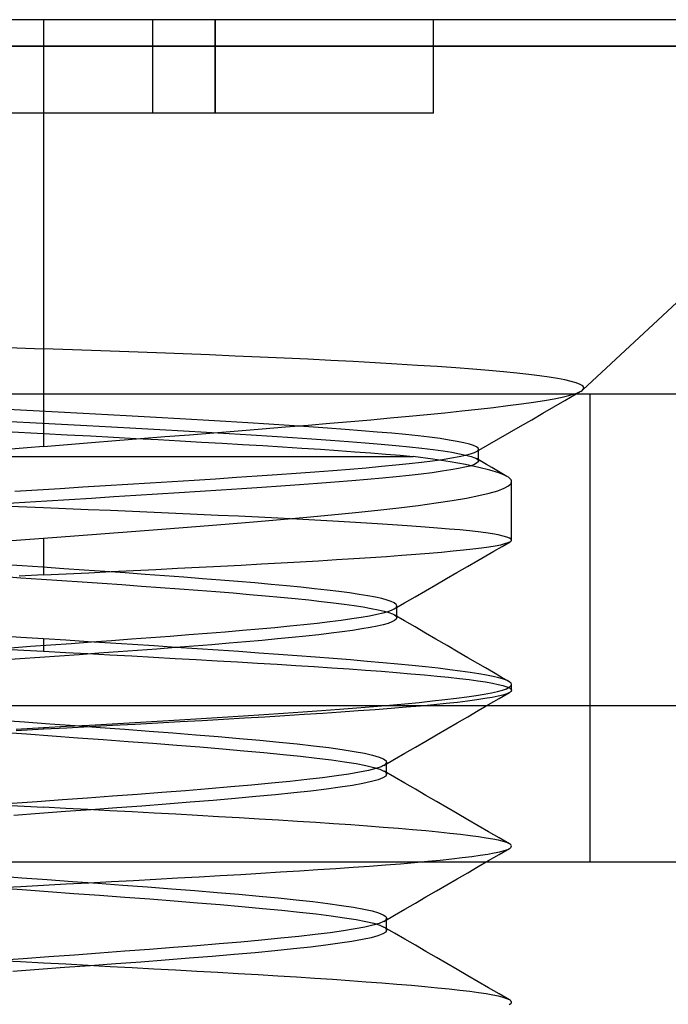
# Model space of a CAD drawing. Header units: millimetres. Extents: x -1 to 50, y 0 to 191.
# Tile 145 of 146: x 38.92 to 41, y 188.04 to 191.2. Entities that reach past the tile are written whole.
import ezdxf

# ---------------------------------------------------------------- set-up
doc = ezdxf.new("R2010")
doc.units = ezdxf.units.MM
doc.layers.add('MAIN-1', color=7, linetype='Continuous')
doc.layers.add('MAIN-2', color=7, linetype='Continuous')

msp = doc.modelspace()

# ---------------------------------------------------------------- linework, layer by layer
at = {"layer": 'MAIN-1'}
for p, q in [((39, 191.2), (37.91, 191.2)), ((41.91, 191.2), (39, 191.2)), ((39, 191.2), (39, 191.1148)), ((37.91, 191.1148), (39, 191.1148)), ((39, 191.1148), (39, 190)), ((39, 191.1148), (41.91, 191.1148)), ((40.7287, 190.0133), (41.91, 191.1148)), ((3.5, 190), (46.3, 190)), ((40.7005, 190), (40.706, 190.0018)), ((40.706, 190.0018), (40.711, 190.0037)), ((40.7071, 190), (40.7097, 190.0015)), ((40.7097, 190.0015), (40.7123, 190.003)), ((40.711, 190.0037), (40.7155, 190.0055)), ((40.7123, 190.003), (40.7149, 190.0045)), ((40.7149, 190.0045), (40.7175, 190.006)), ((40.7155, 190.0055), (40.7195, 190.0074)), ((40.7175, 190.006), (40.7201, 190.0075)), ((40.7195, 190.0074), (40.7229, 190.0092)), ((40.7201, 190.0075), (40.7227, 190.009)), ((40.7229, 190.0092), (40.7259, 190.0111)), ((40.7259, 190.0111), (40.7259, 190.0111)), ((40.7259, 190.0111), (40.7259, 190.0111)), ((40.7259, 190.0111), (40.726, 190.0111)), ((40.726, 190.0111), (40.726, 190.0112)), ((40.726, 190.0112), (40.7261, 190.0112)), ((40.7261, 190.0112), (40.7261, 190.0112))]:
    msp.add_line(p, q, dxfattribs=at)
at = {"layer": 'MAIN-2'}
for p, q in [((39, 191.2), (39, 191.1148)), ((39.35, 191.2), (39.35, 191.2)), ((39.35, 191.2), (39.35, 191.2)), ((39.35, 190.9), (39.35, 191.2)), ((39.55, 191.2), (39.55, 190.9)), ((39.55, 190.9), (39.55, 191.2)), ((40.25, 191.2), (40.25, 191.2)), ((40.25, 190.9), (40.25, 191.2)), ((39, 191.1148), (36.09, 191.1148)), ((39, 191.1148), (39, 190.145)), ((41.91, 191.1148), (39, 191.1148)), ((39.35, 190.9), (38.65, 190.9)), ((39.35, 190.9), (39.35, 190.9)), ((39.55, 190.9), (39.35, 190.9)), ((39.35, 190.9), (39.35, 190.9)), ((40.25, 190.9), (39.55, 190.9)), ((40.25, 190.9), (40.25, 190.9)), ((38.8559, 190.1498), (39, 190.145)), ((39.0923, 190.1417), (39, 190.145)), ((39.1835, 190.1385), (39.0923, 190.1417)), ((39.2732, 190.1352), (39.1835, 190.1385)), ((39.3614, 190.1319), (39.2732, 190.1352)), ((39.4478, 190.1286), (39.3614, 190.1319)), ((39.5321, 190.1252), (39.4478, 190.1286)), ((39.6142, 190.1217), (39.5321, 190.1252)), ((39.6939, 190.1183), (39.6142, 190.1217)), ((39.7715, 190.1147), (39.6939, 190.1183)), ((39.847, 190.1112), (39.7715, 190.1147)), ((39.9206, 190.1075), (39.847, 190.1112)), ((39.9925, 190.1038), (39.9206, 190.1075)), ((40.0629, 190.0999), (39.9925, 190.1038)), ((40.1318, 190.0959), (40.0629, 190.0999)), ((40.1984, 190.0918), (40.1318, 190.0959)), ((40.2617, 190.0877), (40.1984, 190.0918)), ((40.3211, 190.0835), (40.2617, 190.0877)), ((40.3764, 190.0792), (40.3211, 190.0835)), ((40.4275, 190.075), (40.3764, 190.0792)), ((40.4744, 190.0707), (40.4275, 190.075)), ((40.5171, 190.0665), (40.4744, 190.0707)), ((40.5556, 190.0622), (40.5171, 190.0665)), ((40.5899, 190.0581), (40.5556, 190.0622)), ((40.6202, 190.0539), (40.5899, 190.0581)), ((40.6468, 190.0497), (40.6202, 190.0539)), ((40.6703, 190.0452), (40.6468, 190.0497)), ((40.6907, 190.0405), (40.6703, 190.0452)), ((40.7076, 190.0357), (40.6907, 190.0405)), ((40.7202, 190.0308), (40.7076, 190.0357)), ((40.7283, 190.0259), (40.7202, 190.0308)), ((40.7261, 190.0112), (40.7311, 190.0161)), ((40.7319, 190.021), (40.7283, 190.0259)), ((40.7311, 190.0161), (40.7319, 190.021)), ((39, 190), (39, 189.8313)), ((40.6061, 189.9795), (40.6366, 189.9849)), ((40.6366, 189.9849), (40.6621, 189.99)), ((40.6621, 189.99), (40.6833, 189.995)), ((40.671, 189.9791), (40.7071, 190)), ((40.6833, 189.995), (40.7005, 190)), ((40.7525, 188.5), (40.7525, 190)), ((38.9663, 189.9458), (38.8855, 189.95)), ((40.3407, 189.9456), (40.3927, 189.9512)), ((40.3927, 189.9512), (40.442, 189.9568)), ((40.442, 189.9568), (40.4883, 189.9625)), ((40.4883, 189.9625), (40.5314, 189.9682)), ((40.5314, 189.9682), (40.5708, 189.9739)), ((40.5708, 189.9739), (40.6061, 189.9795)), ((40.5999, 189.9381), (40.6353, 189.9586)), ((40.6353, 189.9586), (40.671, 189.9791)), ((39.0467, 189.9416), (38.9663, 189.9458)), ((39.1266, 189.9374), (39.0467, 189.9416)), ((39.2056, 189.9332), (39.1266, 189.9374)), ((39.2838, 189.929), (39.2056, 189.9332)), ((39.3609, 189.9247), (39.2838, 189.929)), ((39.4369, 189.9205), (39.3609, 189.9247)), ((39.5113, 189.9162), (39.4369, 189.9205)), ((39.9848, 189.912), (40.0493, 189.9176)), ((40.0493, 189.9176), (40.1114, 189.9232)), ((40.1114, 189.9232), (40.1715, 189.9288)), ((40.1715, 189.9288), (40.2299, 189.9344)), ((40.2299, 189.9344), (40.2864, 189.94)), ((40.2864, 189.94), (40.3407, 189.9456)), ((40.529, 189.8971), (40.5645, 189.9176)), ((40.5645, 189.9176), (40.5999, 189.9381)), ((38.8937, 189.9115), (38.9756, 189.9072)), ((38.9756, 189.9072), (39.0572, 189.9029)), ((39.0572, 189.9029), (39.1381, 189.8987)), ((39.1381, 189.8987), (39.2176, 189.8944)), ((39.2176, 189.8944), (39.2957, 189.8902)), ((39.2957, 189.8902), (39.3725, 189.8859)), ((39.3725, 189.8859), (39.4481, 189.8817)), ((39.5839, 189.9119), (39.5113, 189.9162)), ((39.6543, 189.9076), (39.5839, 189.9119)), ((39.624, 189.882), (39.7006, 189.8882)), ((39.7222, 189.9034), (39.6543, 189.9076)), ((39.7006, 189.8882), (39.7753, 189.8943)), ((39.7876, 189.8991), (39.7222, 189.9034)), ((39.7753, 189.8943), (39.8477, 189.9003)), ((39.8501, 189.8948), (39.7876, 189.8991)), ((39.8477, 189.9003), (39.9176, 189.9062)), ((39.9097, 189.8906), (39.8501, 189.8948)), ((39.9663, 189.8864), (39.9097, 189.8906)), ((39.9176, 189.9062), (39.9848, 189.912)), ((40.0195, 189.8822), (39.9663, 189.8864)), ((40.4936, 189.8766), (40.529, 189.8971)), ((38.8786, 189.8796), (39, 189.8732)), ((39, 189.8732), (39.0753, 189.8693)), ((39.0753, 189.8693), (39.1498, 189.8653)), ((39.1498, 189.8653), (39.2235, 189.8614)), ((39.2235, 189.8614), (39.2961, 189.8575)), ((39.232, 189.8504), (39.3104, 189.8567)), ((39.2961, 189.8575), (39.3675, 189.8536)), ((39.3104, 189.8567), (39.389, 189.8631)), ((39.389, 189.8631), (39.4677, 189.8694)), ((39.4481, 189.8817), (39.5224, 189.8774)), ((39.4677, 189.8694), (39.5461, 189.8757)), ((39.5224, 189.8774), (39.5948, 189.8731)), ((39.5461, 189.8757), (39.624, 189.882)), ((39.5948, 189.8731), (39.6651, 189.8688)), ((39.6651, 189.8688), (39.7328, 189.8645)), ((39.7328, 189.8645), (39.7979, 189.8603)), ((39.7979, 189.8603), (39.8603, 189.856)), ((39.8603, 189.856), (39.92, 189.8517)), ((40.0695, 189.878), (40.0195, 189.8822)), ((40.1162, 189.8738), (40.0695, 189.878)), ((40.1598, 189.8696), (40.1162, 189.8738)), ((40.2002, 189.8653), (40.1598, 189.8696)), ((40.2373, 189.861), (40.2002, 189.8653)), ((40.2707, 189.8567), (40.2373, 189.861)), ((40.3001, 189.8524), (40.2707, 189.8567)), ((40.4227, 189.8356), (40.4581, 189.8561)), ((40.4581, 189.8561), (40.4936, 189.8766)), ((38.9478, 189.8269), (38.8958, 189.8225)), ((39, 189.8313), (38.9478, 189.8269)), ((39, 189.8313), (39.0766, 189.8377)), ((39.0766, 189.8377), (39.154, 189.8441)), ((39.154, 189.8441), (39.232, 189.8504)), ((39.3675, 189.8536), (39.4375, 189.8497)), ((39.4375, 189.8497), (39.5057, 189.8459)), ((39.5057, 189.8459), (39.5724, 189.8421)), ((39.5724, 189.8421), (39.6379, 189.8383)), ((39.6379, 189.8383), (39.7025, 189.8344)), ((39.7025, 189.8344), (39.7659, 189.8306)), ((39.7659, 189.8306), (39.8277, 189.8266)), ((39.8277, 189.8266), (39.8871, 189.8228)), ((39.8871, 189.8228), (39.9437, 189.8189)), ((39.92, 189.8517), (39.9769, 189.8474)), ((39.9769, 189.8474), (40.0308, 189.8431)), ((40.0308, 189.8431), (40.0817, 189.8388)), ((40.0817, 189.8388), (40.1291, 189.8344)), ((40.1291, 189.8344), (40.173, 189.8301)), ((40.173, 189.8301), (40.2129, 189.8258)), ((40.2129, 189.8258), (40.2488, 189.8215)), ((40.3256, 189.8481), (40.3001, 189.8524)), ((40.3471, 189.8438), (40.3256, 189.8481)), ((40.3647, 189.8395), (40.3471, 189.8438)), ((40.3782, 189.8352), (40.3647, 189.8395)), ((40.3876, 189.8309), (40.3782, 189.8352)), ((40.3872, 189.8151), (40.4227, 189.8356)), ((40.3929, 189.8265), (40.3876, 189.8309)), ((40.3935, 189.8256), (40.3929, 189.8265)), ((40.3939, 189.8247), (40.3935, 189.8256)), ((40.3941, 189.8237), (40.3939, 189.8247)), ((40.3939, 189.8219), (40.3941, 189.8228)), ((40.3941, 189.8228), (40.3941, 189.8237)), ((40.3941, 189.785), (40.3941, 189.8231)), ((37.5, 189.8), (39, 189.8)), ((39, 189.8), (40.1851, 189.8)), ((39.9437, 189.8189), (39.9976, 189.815)), ((39.9976, 189.815), (40.0488, 189.8112)), ((40.0488, 189.8112), (40.0971, 189.8075)), ((40.0971, 189.8075), (40.1426, 189.8037)), ((40.1426, 189.8037), (40.1851, 189.8)), ((40.2473, 189.7911), (40.1851, 189.8)), ((40.3032, 189.7822), (40.2473, 189.7911)), ((40.2488, 189.8215), (40.2808, 189.8172)), ((40.2789, 189.7903), (40.3073, 189.7947)), ((40.2808, 189.8172), (40.309, 189.8129)), ((40.3073, 189.7947), (40.3318, 189.7991)), ((40.309, 189.8129), (40.3333, 189.8085)), ((40.3318, 189.7991), (40.3523, 189.8034)), ((40.3333, 189.8085), (40.3537, 189.8042)), ((40.3523, 189.8034), (40.3688, 189.8078)), ((40.3537, 189.8042), (40.3701, 189.7998)), ((40.3688, 189.8078), (40.3811, 189.8122)), ((40.3701, 189.7998), (40.3822, 189.7955)), ((40.3811, 189.8122), (40.3894, 189.8165)), ((40.3822, 189.7955), (40.3901, 189.7912)), ((40.4037, 189.7834), (40.3873, 189.7929)), ((40.3894, 189.8165), (40.3936, 189.821)), ((40.3901, 189.7912), (40.3938, 189.7869)), ((40.3936, 189.821), (40.3939, 189.8219)), ((39.9817, 189.7593), (40.0337, 189.7637)), ((40.0337, 189.7637), (40.0828, 189.7682)), ((40.0828, 189.7682), (40.1289, 189.7726)), ((40.1289, 189.7726), (40.1716, 189.777)), ((40.1716, 189.777), (40.2109, 189.7814)), ((40.2109, 189.7814), (40.2467, 189.7858)), ((40.2467, 189.7858), (40.2789, 189.7903)), ((40.3525, 189.7734), (40.3032, 189.7822)), ((40.3302, 189.7606), (40.3059, 189.7563)), ((40.3504, 189.7648), (40.3302, 189.7606)), ((40.3667, 189.769), (40.3504, 189.7648)), ((40.3951, 189.7646), (40.3525, 189.7734)), ((40.3792, 189.7733), (40.3667, 189.769)), ((40.388, 189.7777), (40.3792, 189.7733)), ((40.393, 189.782), (40.388, 189.7777)), ((40.3935, 189.7829), (40.393, 189.782)), ((40.3938, 189.7837), (40.3935, 189.7829)), ((40.3938, 189.7869), (40.3941, 189.7861)), ((40.3941, 189.7845), (40.3938, 189.7837)), ((40.3941, 189.7861), (40.3941, 189.7853)), ((40.3941, 189.7853), (40.3941, 189.7845)), ((40.4307, 189.7559), (40.3951, 189.7646)), ((40.42, 189.7738), (40.4037, 189.7834)), ((40.4363, 189.7643), (40.42, 189.7738)), ((40.4527, 189.7548), (40.4363, 189.7643)), ((39.4821, 189.7239), (39.5511, 189.7283)), ((39.5511, 189.7283), (39.6186, 189.7328)), ((39.6186, 189.7328), (39.6844, 189.7372)), ((39.6844, 189.7372), (39.7483, 189.7416)), ((39.7483, 189.7416), (39.8101, 189.7461)), ((39.8101, 189.7461), (39.8698, 189.7505)), ((39.8698, 189.7505), (39.927, 189.7549)), ((39.927, 189.7549), (39.9817, 189.7593)), ((40.0861, 189.7303), (40.0384, 189.726)), ((40.1305, 189.7346), (40.0861, 189.7303)), ((40.1716, 189.7389), (40.1305, 189.7346)), ((40.2098, 189.7432), (40.1716, 189.7389)), ((40.2452, 189.7475), (40.2098, 189.7432)), ((40.2774, 189.752), (40.2452, 189.7475)), ((40.3059, 189.7563), (40.2774, 189.752)), ((40.459, 189.7472), (40.4307, 189.7559)), ((40.469, 189.7453), (40.4527, 189.7548)), ((40.48, 189.7386), (40.459, 189.7472)), ((40.4853, 189.7357), (40.469, 189.7453)), ((40.4854, 189.7357), (40.48, 189.7386)), ((40.49, 189.7328), (40.4854, 189.7357)), ((40.4937, 189.7299), (40.49, 189.7328)), ((40.4965, 189.727), (40.4937, 189.7299)), ((38.98, 189.6928), (39.0527, 189.6973)), ((39.0527, 189.6973), (39.1255, 189.7018)), ((39.1255, 189.7018), (39.1979, 189.7062)), ((39.1979, 189.7062), (39.2699, 189.7106)), ((39.2699, 189.7106), (39.3412, 189.715)), ((39.3412, 189.715), (39.4121, 189.7195)), ((39.4121, 189.7195), (39.4821, 189.7239)), ((39.6992, 189.7001), (39.6352, 189.6958)), ((39.7609, 189.7044), (39.6992, 189.7001)), ((39.8206, 189.7087), (39.7609, 189.7044)), ((39.8782, 189.713), (39.8206, 189.7087)), ((39.9339, 189.7173), (39.8782, 189.713)), ((39.9875, 189.7217), (39.9339, 189.7173)), ((40.0384, 189.726), (39.9875, 189.7217)), ((40.4556, 189.6897), (40.4764, 189.6975)), ((40.4764, 189.6975), (40.4907, 189.7054)), ((40.4907, 189.7054), (40.4984, 189.7133)), ((40.4985, 189.7242), (40.4965, 189.727)), ((40.4984, 189.7133), (40.4997, 189.7213)), ((40.4997, 189.7213), (40.4985, 189.7242)), ((40.5, 189.5317), (40.5, 189.7188)), ((38.9078, 189.6884), (38.98, 189.6928)), ((39.1536, 189.6653), (39.0822, 189.661)), ((39.2248, 189.6697), (39.1536, 189.6653)), ((39.2954, 189.6741), (39.2248, 189.6697)), ((39.3652, 189.6784), (39.2954, 189.6741)), ((39.4342, 189.6827), (39.3652, 189.6784)), ((39.5023, 189.6871), (39.4342, 189.6827)), ((39.5695, 189.6914), (39.5023, 189.6871)), ((39.6352, 189.6958), (39.5695, 189.6914)), ((40.3096, 189.6584), (40.3554, 189.6662)), ((40.3554, 189.6662), (40.395, 189.674)), ((40.395, 189.674), (40.4285, 189.6818)), ((40.4285, 189.6818), (40.4556, 189.6897)), ((39, 189.6351), (38.8659, 189.6407)), ((38.9399, 189.6522), (38.8696, 189.6479)), ((39.0108, 189.6566), (38.9399, 189.6522)), ((39.0715, 189.632), (39, 189.6351)), ((39.0822, 189.661), (39.0108, 189.6566)), ((40.0711, 189.6276), (40.1384, 189.6352)), ((40.1384, 189.6352), (40.2008, 189.6429)), ((40.2008, 189.6429), (40.258, 189.6507)), ((40.258, 189.6507), (40.3096, 189.6584)), ((39.1429, 189.629), (39.0715, 189.632)), ((39.214, 189.626), (39.1429, 189.629)), ((39.2846, 189.6229), (39.214, 189.626)), ((39.3546, 189.6199), (39.2846, 189.6229)), ((39.4239, 189.6169), (39.3546, 189.6199)), ((39.4921, 189.6138), (39.4239, 189.6169)), ((39.5592, 189.6107), (39.4921, 189.6138)), ((39.6249, 189.6077), (39.5592, 189.6107)), ((39.6889, 189.6046), (39.6249, 189.6077)), ((39.7511, 189.6015), (39.6889, 189.6046)), ((39.7596, 189.5974), (39.8434, 189.6049)), ((39.8434, 189.6049), (39.9233, 189.6124)), ((39.9233, 189.6124), (39.9993, 189.62)), ((39.9993, 189.62), (40.0711, 189.6276)), ((39.393, 189.5675), (39.4884, 189.5749)), ((39.4884, 189.5749), (39.5817, 189.5824)), ((39.5817, 189.5824), (39.6723, 189.5899)), ((39.6723, 189.5899), (39.7596, 189.5974)), ((39.8114, 189.5984), (39.7511, 189.6015)), ((39.8699, 189.5954), (39.8114, 189.5984)), ((39.9267, 189.5923), (39.8699, 189.5954)), ((39.9819, 189.5892), (39.9267, 189.5923)), ((40.0351, 189.586), (39.9819, 189.5892)), ((40.086, 189.5829), (40.0351, 189.586)), ((40.1344, 189.5797), (40.086, 189.5829)), ((40.18, 189.5765), (40.1344, 189.5797)), ((40.2228, 189.5733), (40.18, 189.5765)), ((40.2628, 189.5702), (40.2228, 189.5733)), ((40.2998, 189.567), (40.2628, 189.5702)), ((39, 189.538), (39.099, 189.5453)), ((39.099, 189.5453), (39.1978, 189.5527)), ((39.1978, 189.5527), (39.296, 189.5601)), ((39.296, 189.5601), (39.393, 189.5675)), ((40.3338, 189.5639), (40.2998, 189.567)), ((40.3648, 189.5607), (40.3338, 189.5639)), ((40.3927, 189.5575), (40.3648, 189.5607)), ((40.4176, 189.5543), (40.3927, 189.5575)), ((40.4392, 189.5511), (40.4176, 189.5543)), ((40.4576, 189.5479), (40.4392, 189.5511)), ((40.4728, 189.5446), (40.4576, 189.5479)), ((40.4846, 189.5414), (40.4728, 189.5446)), ((40.4931, 189.5382), (40.4846, 189.5414)), ((38.8539, 189.5273), (38.9269, 189.5327)), ((38.9269, 189.5327), (39, 189.538)), ((39, 189.538), (39, 189.4198)), ((40.4035, 189.5067), (40.4273, 189.51)), ((40.4273, 189.51), (40.4479, 189.5134)), ((40.4435, 189.4962), (40.4694, 189.5112)), ((40.4479, 189.5134), (40.4652, 189.5167)), ((40.4652, 189.5167), (40.479, 189.5201)), ((40.4694, 189.5112), (40.4953, 189.5262)), ((40.479, 189.5201), (40.4894, 189.5235)), ((40.4894, 189.5235), (40.4963, 189.5268)), ((40.4983, 189.5349), (40.4931, 189.5382)), ((40.4963, 189.5268), (40.4974, 189.5276)), ((40.4974, 189.5276), (40.4984, 189.5284)), ((40.5, 189.5317), (40.4983, 189.5349)), ((40.4984, 189.5284), (40.4991, 189.5292)), ((40.4991, 189.5292), (40.4996, 189.5301)), ((40.4996, 189.5301), (40.4999, 189.5309)), ((40.4999, 189.5309), (40.5, 189.5317)), ((39.9947, 189.4725), (40.0483, 189.4759)), ((40.0483, 189.4759), (40.0994, 189.4794)), ((40.0994, 189.4794), (40.1478, 189.4828)), ((40.1478, 189.4828), (40.1934, 189.4863)), ((40.1934, 189.4863), (40.2361, 189.4897)), ((40.2361, 189.4897), (40.2758, 189.4931)), ((40.2758, 189.4931), (40.3125, 189.4966)), ((40.3125, 189.4966), (40.346, 189.5)), ((40.346, 189.5), (40.3763, 189.5034)), ((40.3763, 189.5034), (40.4035, 189.5067)), ((40.3918, 189.4662), (40.4177, 189.4812)), ((40.4177, 189.4812), (40.4435, 189.4962)), ((38.9312, 189.4487), (38.8643, 189.4533)), ((38.998, 189.4442), (38.9312, 189.4487)), ((39.0644, 189.4397), (38.998, 189.4442)), ((39.4296, 189.4411), (39.4988, 189.4446)), ((39.4988, 189.4446), (39.5669, 189.4482)), ((39.5669, 189.4482), (39.6335, 189.4516)), ((39.6335, 189.4516), (39.6984, 189.4551)), ((39.6984, 189.4551), (39.7614, 189.4586)), ((39.7614, 189.4586), (39.8224, 189.4621)), ((39.8224, 189.4621), (39.8816, 189.4655)), ((39.8816, 189.4655), (39.9391, 189.469)), ((39.9391, 189.469), (39.9947, 189.4725)), ((40.3248, 189.4274), (40.3583, 189.4468)), ((40.3583, 189.4468), (40.3918, 189.4662)), ((38.8621, 189.4153), (38.9275, 189.4109)), ((39, 189.4198), (38.9221, 189.416)), ((39, 189.4198), (39.0724, 189.4233)), ((39.1305, 189.4351), (39.0644, 189.4397)), ((39.0724, 189.4233), (39.1447, 189.4269)), ((39.1961, 189.4306), (39.1305, 189.4351)), ((39.1447, 189.4269), (39.2167, 189.4305)), ((39.2611, 189.426), (39.1961, 189.4306)), ((39.2167, 189.4305), (39.2883, 189.434)), ((39.3252, 189.4215), (39.2611, 189.426)), ((39.2883, 189.434), (39.3593, 189.4376)), ((39.388, 189.4169), (39.3252, 189.4215)), ((39.3593, 189.4376), (39.4296, 189.4411)), ((39.4493, 189.4124), (39.388, 189.4169)), ((39.5089, 189.4078), (39.4493, 189.4124)), ((40.2912, 189.408), (40.3248, 189.4274)), ((38.9275, 189.4109), (38.993, 189.4064)), ((38.993, 189.4064), (39.0583, 189.402)), ((39.0583, 189.402), (39.1233, 189.3975)), ((39.1233, 189.3975), (39.1875, 189.3931)), ((39.1875, 189.3931), (39.2509, 189.3886)), ((39.2509, 189.3886), (39.3134, 189.3842)), ((39.3134, 189.3842), (39.375, 189.3797)), ((39.5669, 189.4032), (39.5089, 189.4078)), ((39.6231, 189.3987), (39.5669, 189.4032)), ((39.6773, 189.3941), (39.6231, 189.3987)), ((39.7291, 189.3895), (39.6773, 189.3941)), ((39.7784, 189.3849), (39.7291, 189.3895)), ((39.8249, 189.3803), (39.7784, 189.3849)), ((40.2242, 189.3691), (40.2577, 189.3885)), ((40.2577, 189.3885), (40.2912, 189.408)), ((39.375, 189.3797), (39.4356, 189.3753)), ((39.4356, 189.3753), (39.4947, 189.3708)), ((39.4947, 189.3708), (39.5519, 189.3663)), ((39.5519, 189.3663), (39.6071, 189.3619)), ((39.6071, 189.3619), (39.66, 189.3574)), ((39.66, 189.3574), (39.7108, 189.353)), ((39.7108, 189.353), (39.7596, 189.3485)), ((39.8685, 189.3757), (39.8249, 189.3803)), ((39.9091, 189.3711), (39.8685, 189.3757)), ((39.9466, 189.3665), (39.9091, 189.3711)), ((39.9809, 189.362), (39.9466, 189.3665)), ((40.0118, 189.3574), (39.9809, 189.362)), ((40.0393, 189.3528), (40.0118, 189.3574)), ((40.0634, 189.3483), (40.0393, 189.3528)), ((40.1571, 189.3301), (40.1906, 189.3496)), ((40.1906, 189.3496), (40.2242, 189.3691)), ((39.7596, 189.3485), (39.806, 189.344)), ((39.806, 189.344), (39.8499, 189.3396)), ((39.8499, 189.3396), (39.8909, 189.3351)), ((39.8909, 189.3351), (39.9289, 189.3306)), ((39.9289, 189.3306), (39.9638, 189.3262)), ((39.9638, 189.3262), (39.9957, 189.3217)), ((39.9957, 189.3217), (40.0246, 189.3172)), ((40.084, 189.3437), (40.0634, 189.3483)), ((40.101, 189.3391), (40.084, 189.3437)), ((40.1144, 189.3345), (40.101, 189.3391)), ((40.124, 189.3299), (40.1144, 189.3345)), ((40.1235, 189.3106), (40.1571, 189.3301)), ((40.1299, 189.3253), (40.124, 189.3299)), ((40.132, 189.3207), (40.1299, 189.3253)), ((40.1312, 189.3175), (40.1315, 189.3181)), ((40.1315, 189.3181), (40.1317, 189.3188)), ((40.1317, 189.3188), (40.1319, 189.3194)), ((40.1319, 189.3194), (40.132, 189.32)), ((40.132, 189.32), (40.132, 189.3207)), ((40.132, 189.2823), (40.132, 189.3204)), ((40.0179, 189.2842), (40.0449, 189.2889)), ((40.0246, 189.3172), (40.0503, 189.3127)), ((40.0449, 189.2889), (40.0685, 189.2935)), ((40.0503, 189.3127), (40.0726, 189.3082)), ((40.0685, 189.2935), (40.0885, 189.2982)), ((40.0726, 189.3082), (40.0913, 189.3037)), ((40.0885, 189.2982), (40.1048, 189.3029)), ((40.0913, 189.3037), (40.1064, 189.2993)), ((40.1048, 189.3029), (40.1173, 189.3075)), ((40.1064, 189.2993), (40.118, 189.2948)), ((40.1173, 189.3075), (40.1259, 189.3122)), ((40.118, 189.2948), (40.1261, 189.2904)), ((40.1572, 189.2724), (40.1237, 189.2919)), ((40.1259, 189.3122), (40.1308, 189.3168)), ((40.1261, 189.2904), (40.1286, 189.2883)), ((40.1286, 189.2883), (40.1305, 189.2863)), ((40.1305, 189.2863), (40.1315, 189.2842)), ((40.1308, 189.3168), (40.1312, 189.3175)), ((39.7408, 189.2517), (39.7891, 189.2564)), ((39.7891, 189.2564), (39.8346, 189.261)), ((39.8346, 189.261), (39.8773, 189.2656)), ((39.8773, 189.2656), (39.9171, 189.2703)), ((39.9171, 189.2703), (39.9538, 189.2749)), ((39.9538, 189.2749), (39.9875, 189.2796)), ((39.9875, 189.2796), (40.0179, 189.2842)), ((40.0693, 189.2556), (40.0465, 189.251)), ((40.0886, 189.2601), (40.0693, 189.2556)), ((40.1043, 189.2646), (40.0886, 189.2601)), ((40.1166, 189.2691), (40.1043, 189.2646)), ((40.1253, 189.2736), (40.1166, 189.2691)), ((40.1304, 189.2781), (40.1253, 189.2736)), ((40.1315, 189.2801), (40.1304, 189.2781)), ((40.1315, 189.2842), (40.1319, 189.2822)), ((40.1319, 189.2822), (40.1315, 189.2801)), ((40.1907, 189.2529), (40.1572, 189.2724)), ((38.9267, 189.2197), (38.8535, 189.2244)), ((39.344, 189.2191), (39.4056, 189.2237)), ((39.4056, 189.2237), (39.466, 189.2284)), ((39.466, 189.2284), (39.5248, 189.2331)), ((39.5248, 189.2331), (39.5819, 189.2377)), ((39.5819, 189.2377), (39.6371, 189.2424)), ((39.6371, 189.2424), (39.6901, 189.2471)), ((39.6901, 189.2471), (39.7408, 189.2517)), ((39.841, 189.2236), (39.7967, 189.219)), ((39.8826, 189.2281), (39.841, 189.2236)), ((39.9214, 189.2327), (39.8826, 189.2281)), ((39.9574, 189.2373), (39.9214, 189.2327)), ((39.9904, 189.2419), (39.9574, 189.2373)), ((40.0202, 189.2465), (39.9904, 189.2419)), ((40.0465, 189.251), (40.0202, 189.2465)), ((40.2242, 189.2334), (40.1907, 189.2529)), ((40.2577, 189.2139), (40.2242, 189.2334)), ((39, 189.2149), (38.9267, 189.2197)), ((38.9583, 189.1911), (39.0233, 189.1957)), ((39.0717, 189.2104), (39, 189.2149)), ((39, 189.2149), (39, 189.1751)), ((39.0233, 189.1957), (39.0884, 189.2004)), ((39.1432, 189.2058), (39.0717, 189.2104)), ((39.0884, 189.2004), (39.1532, 189.2051)), ((39.2143, 189.2012), (39.1432, 189.2058)), ((39.1532, 189.2051), (39.2175, 189.2097)), ((39.2849, 189.1967), (39.2143, 189.2012)), ((39.2175, 189.2097), (39.2812, 189.2144)), ((39.2812, 189.2144), (39.344, 189.2191)), ((39.3549, 189.1921), (39.2849, 189.1967)), ((39.4241, 189.1875), (39.3549, 189.1921)), ((39.4814, 189.1915), (39.4226, 189.1869)), ((39.5388, 189.1961), (39.4814, 189.1915)), ((39.5945, 189.2007), (39.5388, 189.1961)), ((39.6484, 189.2053), (39.5945, 189.2007)), ((39.7001, 189.2099), (39.6484, 189.2053)), ((39.7497, 189.2144), (39.7001, 189.2099)), ((39.7967, 189.219), (39.7497, 189.2144)), ((40.2932, 189.1933), (40.2577, 189.2139)), ((40.3287, 189.1726), (40.2932, 189.1933)), ((38.8935, 189.1864), (38.9583, 189.1911)), ((38.8954, 189.1807), (39, 189.1751)), ((39, 189.1751), (39.0711, 189.1713)), ((39.1136, 189.1641), (39.0505, 189.1596)), ((39.0711, 189.1713), (39.1421, 189.1675)), ((39.1765, 189.1686), (39.1136, 189.1641)), ((39.1421, 189.1675), (39.2128, 189.1637)), ((39.2391, 189.1732), (39.1765, 189.1686)), ((39.2128, 189.1637), (39.283, 189.1599)), ((39.3012, 189.1778), (39.2391, 189.1732)), ((39.283, 189.1599), (39.3526, 189.1561)), ((39.3624, 189.1823), (39.3012, 189.1778)), ((39.4226, 189.1869), (39.3624, 189.1823)), ((39.4924, 189.183), (39.4241, 189.1875)), ((39.5598, 189.1784), (39.4924, 189.183)), ((39.6258, 189.1739), (39.5598, 189.1784)), ((39.6902, 189.1694), (39.6258, 189.1739)), ((39.7526, 189.1649), (39.6902, 189.1694)), ((39.813, 189.1605), (39.7526, 189.1649)), ((39.8715, 189.156), (39.813, 189.1605)), ((40.3602, 189.1543), (40.3287, 189.1726)), ((38.9246, 189.1505), (38.8618, 189.146)), ((38.9875, 189.155), (38.9246, 189.1505)), ((39.0505, 189.1596), (38.9875, 189.155)), ((39.3526, 189.1561), (39.4214, 189.1523)), ((39.4214, 189.1523), (39.4894, 189.1486)), ((39.4894, 189.1486), (39.5563, 189.1448)), ((39.5563, 189.1448), (39.622, 189.141)), ((39.622, 189.141), (39.6861, 189.1372)), ((39.6861, 189.1372), (39.7484, 189.1334)), ((39.7484, 189.1334), (39.8087, 189.1297)), ((39.8087, 189.1297), (39.8672, 189.1259)), ((39.9284, 189.1516), (39.8715, 189.156)), ((39.9835, 189.1471), (39.9284, 189.1516)), ((40.0367, 189.1426), (39.9835, 189.1471)), ((40.0876, 189.1381), (40.0367, 189.1426)), ((40.1359, 189.1337), (40.0876, 189.1381)), ((40.1816, 189.1292), (40.1359, 189.1337)), ((40.2245, 189.1248), (40.1816, 189.1292)), ((40.3918, 189.136), (40.3602, 189.1543)), ((40.4167, 189.1214), (40.3918, 189.136)), ((39.8672, 189.1259), (39.924, 189.1222)), ((39.924, 189.1222), (39.979, 189.1184)), ((39.979, 189.1184), (40.0321, 189.1146)), ((40.0321, 189.1146), (40.083, 189.1108)), ((40.083, 189.1108), (40.1315, 189.107)), ((40.1315, 189.107), (40.1775, 189.1032)), ((40.1775, 189.1032), (40.2207, 189.0993)), ((40.2207, 189.0993), (40.2611, 189.0955)), ((40.2645, 189.1204), (40.2245, 189.1248)), ((40.3017, 189.1159), (40.2645, 189.1204)), ((40.3358, 189.1115), (40.3017, 189.1159)), ((40.367, 189.1071), (40.3358, 189.1115)), ((40.3949, 189.1027), (40.367, 189.1071)), ((40.4197, 189.0983), (40.3949, 189.1027)), ((40.4417, 189.1069), (40.4167, 189.1214)), ((40.4412, 189.0939), (40.4197, 189.0983)), ((40.4667, 189.0924), (40.4417, 189.1069)), ((40.2611, 189.0955), (40.2984, 189.0917)), ((40.2984, 189.0917), (40.3327, 189.088)), ((40.3327, 189.088), (40.3639, 189.0842)), ((40.3639, 189.0842), (40.392, 189.0804)), ((40.392, 189.0804), (40.4169, 189.0766)), ((40.4169, 189.0766), (40.4387, 189.0728)), ((40.4387, 189.0728), (40.4572, 189.069)), ((40.4595, 189.0896), (40.4412, 189.0939)), ((40.4572, 189.069), (40.4725, 189.0653)), ((40.4744, 189.0852), (40.4595, 189.0896)), ((40.4917, 189.0779), (40.4667, 189.0924)), ((40.4725, 189.0653), (40.4845, 189.0615)), ((40.4859, 189.0808), (40.4744, 189.0852)), ((40.494, 189.0765), (40.4859, 189.0808)), ((40.4958, 189.0751), (40.494, 189.0765)), ((40.4973, 189.0738), (40.4958, 189.0751)), ((40.4984, 189.0725), (40.4973, 189.0738)), ((40.4982, 189.064), (40.5, 189.0685)), ((40.4993, 189.0712), (40.4984, 189.0725)), ((40.4998, 189.0698), (40.4993, 189.0712)), ((40.5, 189.0685), (40.4998, 189.0698)), ((40.5, 189.0503), (40.5, 189.0683)), ((40.3862, 189.0331), (40.4126, 189.0375)), ((40.4126, 189.0375), (40.4355, 189.0419)), ((40.4355, 189.0419), (40.455, 189.0462)), ((40.455, 189.0462), (40.4712, 189.0507)), ((40.4726, 189.0348), (40.4568, 189.0309)), ((40.46, 189.0235), (40.4934, 189.0429)), ((40.4712, 189.0507), (40.4838, 189.0551)), ((40.4849, 189.0387), (40.4726, 189.0348)), ((40.4838, 189.0551), (40.4928, 189.0595)), ((40.4845, 189.0615), (40.4931, 189.0577)), ((40.4936, 189.0426), (40.4849, 189.0387)), ((40.4928, 189.0595), (40.4982, 189.064)), ((40.4931, 189.0577), (40.4982, 189.0538)), ((40.4956, 189.0439), (40.4936, 189.0426)), ((40.4971, 189.0451), (40.4956, 189.0439)), ((40.4984, 189.0463), (40.4971, 189.0451)), ((40.4982, 189.0538), (40.5, 189.05)), ((40.4993, 189.0475), (40.4984, 189.0463)), ((40.4998, 189.0488), (40.4993, 189.0475)), ((40.5, 189.05), (40.4998, 189.0488)), ((40.058, 188.998), (40.1091, 189.0024)), ((40.1091, 189.0024), (40.1578, 189.0068)), ((40.1578, 189.0068), (40.2037, 189.0112)), ((40.2037, 189.0112), (40.2467, 189.0156)), ((40.2507, 189.0035), (40.208, 188.9995)), ((40.2467, 189.0156), (40.2866, 189.02)), ((40.2902, 189.0074), (40.2507, 189.0035)), ((40.2866, 189.02), (40.3232, 189.0243)), ((40.3264, 189.0113), (40.2902, 189.0074)), ((40.3232, 189.0243), (40.3564, 189.0287)), ((40.3593, 189.0153), (40.3264, 189.0113)), ((40.3564, 189.0287), (40.3862, 189.0331)), ((40.3888, 189.0192), (40.3593, 189.0153)), ((40.4149, 189.0231), (40.3888, 189.0192)), ((40.3931, 188.9846), (40.4265, 189.0041)), ((40.4375, 189.0269), (40.4149, 189.0231)), ((40.4265, 189.0041), (40.46, 189.0235)), ((40.4568, 189.0309), (40.4375, 189.0269)), ((43.8, 189), (3.4967, 189)), ((39.6405, 188.9682), (39.7058, 188.9725)), ((39.7058, 188.9725), (39.7694, 188.9767)), ((39.7694, 188.9767), (39.8312, 188.9809)), ((39.8347, 188.972), (39.7729, 188.9681)), ((39.8312, 188.9809), (39.891, 188.9852)), ((39.8946, 188.9758), (39.8347, 188.972)), ((39.891, 188.9852), (39.9488, 188.9894)), ((39.9526, 188.9798), (39.8946, 188.9758)), ((39.9488, 188.9894), (40.0045, 188.9937)), ((40.0086, 188.9837), (39.9526, 188.9798)), ((40.0045, 188.9937), (40.058, 188.998)), ((40.0623, 188.9876), (40.0086, 188.9837)), ((40.1136, 188.9916), (40.0623, 188.9876)), ((40.1622, 188.9955), (40.1136, 188.9916)), ((40.208, 188.9995), (40.1622, 188.9955)), ((40.3596, 188.9652), (40.3931, 188.9846)), ((38.8579, 188.9544), (38.9389, 188.9485)), ((38.9389, 188.9485), (39.0201, 188.9426)), ((39.0201, 188.9426), (39.1011, 188.9368)), ((39.1466, 188.9386), (39.2195, 188.9428)), ((39.2195, 188.9428), (39.2921, 188.947)), ((39.294, 188.9407), (39.2211, 188.9368)), ((39.2921, 188.947), (39.364, 188.9512)), ((39.3664, 188.9446), (39.294, 188.9407)), ((39.364, 188.9512), (39.4351, 188.9554)), ((39.4378, 188.9486), (39.3664, 188.9446)), ((39.4351, 188.9554), (39.5049, 188.9597)), ((39.5079, 188.9525), (39.4378, 188.9486)), ((39.5049, 188.9597), (39.5735, 188.9639)), ((39.5766, 188.9564), (39.5079, 188.9525)), ((39.5735, 188.9639), (39.6405, 188.9682)), ((39.6438, 188.9603), (39.5766, 188.9564)), ((39.7092, 188.9642), (39.6438, 188.9603)), ((39.7729, 188.9681), (39.7092, 188.9642)), ((40.2925, 188.9263), (40.326, 188.9458)), ((40.326, 188.9458), (40.3596, 188.9652)), ((38.8636, 188.9158), (38.9455, 188.9098)), ((38.9122, 188.9252), (39, 188.9302)), ((39, 188.925), (38.9124, 188.9203)), ((38.9455, 188.9098), (39.0276, 188.9039)), ((39, 188.9302), (39.0733, 188.9344)), ((39, 188.9302), (39, 188.925)), ((39.0739, 188.929), (39, 188.925)), ((39.0733, 188.9344), (39.1466, 188.9386)), ((39.1476, 188.9329), (39.0739, 188.929)), ((39.1011, 188.9368), (39.1813, 188.9309)), ((39.2211, 188.9368), (39.1476, 188.9329)), ((39.1813, 188.9309), (39.2605, 188.925)), ((39.2605, 188.925), (39.3382, 188.9192)), ((39.3382, 188.9192), (39.4142, 188.9133)), ((39.4142, 188.9133), (39.488, 188.9075)), ((39.488, 188.9075), (39.5595, 188.9016)), ((40.2589, 188.9068), (40.2925, 188.9263)), ((39.0276, 188.9039), (39.1096, 188.8979)), ((39.1096, 188.8979), (39.1909, 188.892)), ((39.1909, 188.892), (39.2711, 188.886)), ((39.2711, 188.886), (39.3499, 188.8801)), ((39.3499, 188.8801), (39.4267, 188.8741)), ((39.5595, 188.9016), (39.6282, 188.8957)), ((39.6282, 188.8957), (39.6936, 188.8898)), ((39.6936, 188.8898), (39.7551, 188.8839)), ((39.7551, 188.8839), (39.8124, 188.8779)), ((39.8124, 188.8779), (39.8653, 188.872)), ((40.1918, 188.8678), (40.2254, 188.8873)), ((40.2254, 188.8873), (40.2589, 188.9068)), ((39.4267, 188.8741), (39.5012, 188.8682)), ((39.5012, 188.8682), (39.5729, 188.8623)), ((39.5729, 188.8623), (39.6415, 188.8563)), ((39.6415, 188.8563), (39.7064, 188.8504)), ((39.7064, 188.8504), (39.7674, 188.8444)), ((39.7674, 188.8444), (39.8239, 188.8385)), ((39.8653, 188.872), (39.9138, 188.866)), ((39.9138, 188.866), (39.9575, 188.86)), ((39.9575, 188.86), (39.9957, 188.8539)), ((39.9957, 188.8539), (40.0282, 188.8479)), ((40.0282, 188.8479), (40.0548, 188.8419)), ((40.1246, 188.8287), (40.1582, 188.8482)), ((40.1582, 188.8482), (40.1918, 188.8678)), ((39.8239, 188.8385), (39.8759, 188.8325)), ((39.8759, 188.8325), (39.923, 188.8266)), ((39.923, 188.8266), (39.965, 188.8206)), ((39.965, 188.8206), (40.0018, 188.8147)), ((40.0018, 188.8147), (40.033, 188.8088)), ((40.0548, 188.8419), (40.0753, 188.836)), ((40.0753, 188.836), (40.0896, 188.83)), ((40.0896, 188.83), (40.0976, 188.824)), ((40.091, 188.8091), (40.1246, 188.8287)), ((40.0995, 188.818), (40.0954, 188.8121)), ((40.0976, 188.824), (40.0995, 188.818)), ((40.0996, 188.816), (40.0996, 188.8192)), ((40.0996, 188.8129), (40.0996, 188.816)), ((40.0996, 188.8097), (40.0996, 188.8129)), ((39.9785, 188.7813), (39.9387, 188.7754)), ((40.0129, 188.7872), (39.9785, 188.7813)), ((40.0416, 188.793), (40.0129, 188.7872)), ((40.033, 188.8088), (40.0584, 188.8028)), ((40.0646, 188.7989), (40.0416, 188.793)), ((40.0584, 188.8028), (40.0778, 188.7969)), ((40.0818, 188.8047), (40.0646, 188.7989)), ((40.0778, 188.7969), (40.0911, 188.7909)), ((40.0847, 188.8059), (40.0818, 188.8047)), ((40.0873, 188.8072), (40.0847, 188.8059)), ((40.0897, 188.8084), (40.0873, 188.8072)), ((40.0918, 188.8096), (40.0897, 188.8084)), ((40.0911, 188.7909), (40.0937, 188.7893)), ((40.1248, 188.7714), (40.0912, 188.7909)), ((40.0937, 188.8109), (40.0918, 188.8096)), ((40.0954, 188.8121), (40.0937, 188.8109)), ((40.0937, 188.7893), (40.0959, 188.7876)), ((40.0959, 188.7876), (40.0975, 188.7859)), ((40.0996, 188.781), (40.0966, 188.775)), ((40.0975, 188.7859), (40.0987, 188.7843)), ((40.0987, 188.7843), (40.0994, 188.7826)), ((40.0994, 188.7826), (40.0996, 188.781)), ((40.0996, 188.8065), (40.0996, 188.8097)), ((40.0996, 188.8033), (40.0996, 188.8065)), ((40.0996, 188.8001), (40.0996, 188.8033)), ((40.0996, 188.797), (40.0996, 188.8001)), ((40.0996, 188.7938), (40.0996, 188.797)), ((40.0996, 188.7906), (40.0996, 188.7938)), ((40.0996, 188.7874), (40.0996, 188.7906)), ((40.0996, 188.7842), (40.0996, 188.7874)), ((40.0996, 188.781), (40.0996, 188.7842)), ((39.7301, 188.7518), (39.6668, 188.7459)), ((39.7891, 188.7578), (39.7301, 188.7518)), ((39.8437, 188.7637), (39.7891, 188.7578)), ((39.8936, 188.7696), (39.8437, 188.7637)), ((39.9387, 188.7754), (39.8936, 188.7696)), ((40.0233, 188.751), (39.9899, 188.745)), ((40.0506, 188.757), (40.0233, 188.751)), ((40.072, 188.763), (40.0506, 188.757)), ((40.0873, 188.769), (40.072, 188.763)), ((40.0966, 188.775), (40.0873, 188.769)), ((40.1583, 188.7519), (40.1248, 188.7714)), ((40.1919, 188.7324), (40.1583, 188.7519)), ((39.379, 188.7221), (39.3008, 188.7161)), ((39.4553, 188.728), (39.379, 188.7221)), ((39.529, 188.734), (39.4553, 188.728)), ((39.5997, 188.7399), (39.529, 188.734)), ((39.6668, 188.7459), (39.5997, 188.7399)), ((39.8024, 188.721), (39.7435, 188.715)), ((39.8568, 188.727), (39.8024, 188.721)), ((39.9064, 188.733), (39.8568, 188.727)), ((39.9509, 188.739), (39.9064, 188.733)), ((39.9899, 188.745), (39.9509, 188.739)), ((40.2254, 188.7129), (40.1919, 188.7324)), ((38.9797, 188.6926), (38.8989, 188.6867)), ((39.0605, 188.6985), (38.9797, 188.6926)), ((39.1411, 188.7043), (39.0605, 188.6985)), ((39.2213, 188.7102), (39.1411, 188.7043)), ((39.3008, 188.7161), (39.2213, 188.7102)), ((39.4694, 188.6909), (39.3931, 188.685)), ((39.5431, 188.6969), (39.4694, 188.6909)), ((39.6136, 188.703), (39.5431, 188.6969)), ((39.6805, 188.709), (39.6136, 188.703)), ((39.7435, 188.715), (39.6805, 188.709)), ((40.2589, 188.6934), (40.2254, 188.7129)), ((40.2925, 188.6739), (40.2589, 188.6934)), ((38.8967, 188.6804), (39, 188.6749)), ((38.9872, 188.6549), (38.9044, 188.6489)), ((39.0701, 188.6609), (38.9872, 188.6549)), ((39.0708, 188.6713), (39, 188.6749)), ((39.1525, 188.6669), (39.0701, 188.6609)), ((39.1417, 188.6676), (39.0708, 188.6713)), ((39.2127, 188.6639), (39.1417, 188.6676)), ((39.2342, 188.6729), (39.1525, 188.6669)), ((39.2836, 188.6601), (39.2127, 188.6639)), ((39.3145, 188.6789), (39.2342, 188.6729)), ((39.3541, 188.6562), (39.2836, 188.6601)), ((39.3931, 188.685), (39.3145, 188.6789)), ((39.424, 188.6524), (39.3541, 188.6562)), ((40.326, 188.6545), (40.2925, 188.6739)), ((39.493, 188.6485), (39.424, 188.6524)), ((39.5606, 188.6446), (39.493, 188.6485)), ((39.6266, 188.6407), (39.5606, 188.6446)), ((39.691, 188.6368), (39.6266, 188.6407)), ((39.7533, 188.633), (39.691, 188.6368)), ((39.8138, 188.6293), (39.7533, 188.633)), ((39.8724, 188.6256), (39.8138, 188.6293)), ((39.9293, 188.6219), (39.8724, 188.6256)), ((40.3595, 188.635), (40.326, 188.6545)), ((40.393, 188.6156), (40.3595, 188.635)), ((39.9845, 188.6181), (39.9293, 188.6219)), ((40.0378, 188.6144), (39.9845, 188.6181)), ((40.0888, 188.6105), (40.0378, 188.6144)), ((40.1372, 188.6067), (40.0888, 188.6105)), ((40.1828, 188.6028), (40.1372, 188.6067)), ((40.2256, 188.599), (40.1828, 188.6028)), ((40.2655, 188.5951), (40.2256, 188.599)), ((40.3024, 188.5913), (40.2655, 188.5951)), ((40.4264, 188.5962), (40.393, 188.6156)), ((40.4598, 188.5768), (40.4264, 188.5962)), ((40.3362, 188.5874), (40.3024, 188.5913)), ((40.367, 188.5837), (40.3362, 188.5874)), ((40.3945, 188.58), (40.367, 188.5837)), ((40.4189, 188.5763), (40.3945, 188.58)), ((40.4402, 188.5726), (40.4189, 188.5763)), ((40.4582, 188.569), (40.4402, 188.5726)), ((40.4731, 188.5653), (40.4582, 188.569)), ((40.4933, 188.5574), (40.4598, 188.5768)), ((40.4847, 188.5615), (40.4731, 188.5653)), ((40.4931, 188.5577), (40.4847, 188.5615)), ((40.4239, 188.5246), (40.4448, 188.5284)), ((40.4448, 188.5284), (40.4625, 188.5321)), ((40.4598, 188.5232), (40.4931, 188.5425)), ((40.4625, 188.5321), (40.4768, 188.536)), ((40.4768, 188.536), (40.4877, 188.5398)), ((40.4877, 188.5398), (40.4951, 188.5437)), ((40.4965, 188.5554), (40.4931, 188.5577)), ((40.4951, 188.5437), (40.4978, 188.5461)), ((40.4986, 188.5531), (40.4965, 188.5554)), ((40.4978, 188.5461), (40.4993, 188.5484)), ((40.4996, 188.5508), (40.4986, 188.5531)), ((40.4993, 188.5484), (40.4996, 188.5508)), ((37.7525, 188.5), (40.7525, 188.5)), ((37.7525, 188.5), (41.7525, 188.5)), ((40.1441, 188.494), (40.1894, 188.4979)), ((40.1894, 188.4979), (40.2319, 188.5018)), ((40.2319, 188.5018), (40.2715, 188.5057)), ((40.2715, 188.5057), (40.3081, 188.5095)), ((40.3081, 188.5095), (40.3418, 188.5134)), ((40.3418, 188.5134), (40.3723, 188.5171)), ((40.3723, 188.5171), (40.3997, 188.5209)), ((40.3931, 188.4845), (40.4264, 188.5038)), ((40.3997, 188.5209), (40.4239, 188.5246)), ((40.4264, 188.5038), (40.4598, 188.5232)), ((39.6968, 188.4637), (39.7596, 188.4675)), ((39.7596, 188.4675), (39.8204, 188.4712)), ((39.8204, 188.4712), (39.8793, 188.4749)), ((39.8793, 188.4749), (39.9365, 188.4787)), ((39.9365, 188.4787), (39.9918, 188.4825)), ((39.9918, 188.4825), (40.0451, 188.4863)), ((40.0451, 188.4863), (40.0959, 188.4901)), ((40.0959, 188.4901), (40.1441, 188.494)), ((40.3597, 188.4651), (40.3931, 188.4845)), ((38.8498, 188.455), (38.9305, 188.4491)), ((38.9305, 188.4491), (39.0117, 188.4432)), ((39.0117, 188.4432), (39.0929, 188.4373)), ((39.0929, 188.4373), (39.1739, 188.4314)), ((39.1451, 188.4326), (39.2171, 188.4365)), ((39.2171, 188.4365), (39.2886, 188.4403)), ((39.2886, 188.4403), (39.3594, 188.4442)), ((39.3594, 188.4442), (39.4294, 188.4481)), ((39.4294, 188.4481), (39.4983, 188.452)), ((39.4983, 188.452), (39.566, 188.4559)), ((39.566, 188.4559), (39.6322, 188.4598)), ((39.6322, 188.4598), (39.6968, 188.4637)), ((40.2926, 188.4261), (40.3262, 188.4456)), ((40.3262, 188.4456), (40.3597, 188.4651)), ((38.8489, 188.4168), (38.9314, 188.4108)), ((38.8542, 188.4174), (38.9271, 188.4213)), ((38.9271, 188.4213), (39, 188.4251)), ((38.9314, 188.4108), (39.0142, 188.4048)), ((39, 188.4251), (39.0726, 188.4289)), ((39.0142, 188.4048), (39.097, 188.3988)), ((39.0726, 188.4289), (39.1451, 188.4326)), ((39.1739, 188.4314), (39.2541, 188.4255)), ((39.2541, 188.4255), (39.333, 188.4196)), ((39.333, 188.4196), (39.4101, 188.4137)), ((39.4101, 188.4137), (39.4847, 188.4077)), ((39.4847, 188.4077), (39.5566, 188.4019)), ((40.2255, 188.3872), (40.2591, 188.4066)), ((40.2591, 188.4066), (40.2926, 188.4261)), ((39.097, 188.3988), (39.1793, 188.3928)), ((39.1793, 188.3928), (39.2606, 188.3868)), ((39.2606, 188.3868), (39.3404, 188.3808)), ((39.3404, 188.3808), (39.4183, 188.3748)), ((39.4183, 188.3748), (39.4938, 188.3688)), ((39.5566, 188.4019), (39.6253, 188.396)), ((39.6253, 188.396), (39.6906, 188.39)), ((39.6906, 188.39), (39.7522, 188.3841)), ((39.7522, 188.3841), (39.8097, 188.3782)), ((39.8097, 188.3782), (39.8628, 188.3723)), ((39.8628, 188.3723), (39.9113, 188.3663)), ((40.1919, 188.3676), (40.2255, 188.3872)), ((39.4938, 188.3688), (39.5664, 188.3628)), ((39.5664, 188.3628), (39.6358, 188.3568)), ((39.6358, 188.3568), (39.7015, 188.3508)), ((39.7015, 188.3508), (39.7632, 188.3448)), ((39.7632, 188.3448), (39.8207, 188.3388)), ((39.9113, 188.3663), (39.955, 188.3604)), ((39.955, 188.3604), (39.9933, 188.3544)), ((39.9933, 188.3544), (40.026, 188.3484)), ((40.026, 188.3484), (40.0527, 188.3424)), ((40.0527, 188.3424), (40.0735, 188.3365)), ((40.1247, 188.3286), (40.1583, 188.3481)), ((40.1583, 188.3481), (40.1919, 188.3676)), ((39.8207, 188.3388), (39.8735, 188.3328)), ((39.8735, 188.3328), (39.9215, 188.3268)), ((39.9215, 188.3268), (39.9642, 188.3208)), ((39.9642, 188.3208), (40.0014, 188.3148)), ((40.0014, 188.3148), (40.0328, 188.3088)), ((40.0328, 188.3088), (40.0583, 188.3028)), ((40.0735, 188.3365), (40.0882, 188.3305)), ((40.0897, 188.3082), (40.0757, 188.3023)), ((40.0882, 188.3305), (40.0969, 188.3246)), ((40.0911, 188.309), (40.0897, 188.3082)), ((40.0911, 188.309), (40.1247, 188.3286)), ((40.0923, 188.3097), (40.0911, 188.309)), ((40.0935, 188.3105), (40.0923, 188.3097)), ((40.0946, 188.3113), (40.0935, 188.3105)), ((40.0956, 188.3121), (40.0946, 188.3113)), ((40.0964, 188.3128), (40.0956, 188.3121)), ((40.0997, 188.3187), (40.0964, 188.3128)), ((40.0969, 188.3246), (40.0997, 188.3187)), ((40.0996, 188.3158), (40.0996, 188.319)), ((40.0996, 188.3126), (40.0996, 188.3158)), ((40.0996, 188.3095), (40.0996, 188.3126)), ((40.0996, 188.3063), (40.0996, 188.3095)), ((39.9611, 188.2787), (39.9185, 188.2728)), ((39.9982, 188.2846), (39.9611, 188.2787)), ((40.0298, 188.2905), (39.9982, 188.2846)), ((40.0557, 188.2964), (40.0298, 188.2905)), ((40.0757, 188.3023), (40.0557, 188.2964)), ((40.0583, 188.3028), (40.0777, 188.2968)), ((40.0777, 188.2968), (40.091, 188.2908)), ((40.091, 188.2908), (40.0936, 188.2891)), ((40.1246, 188.2713), (40.0911, 188.2908)), ((40.0936, 188.2891), (40.0958, 188.2874)), ((40.0958, 188.2874), (40.0975, 188.2858)), ((40.0996, 188.2807), (40.0965, 188.2747)), ((40.0975, 188.2858), (40.0987, 188.2841)), ((40.0987, 188.2841), (40.0994, 188.2824)), ((40.0994, 188.2824), (40.0996, 188.2807)), ((40.0996, 188.3031), (40.0996, 188.3063)), ((40.0996, 188.2999), (40.0996, 188.3031)), ((40.0996, 188.2968), (40.0996, 188.2999)), ((40.0996, 188.2936), (40.0996, 188.2968)), ((40.0996, 188.2904), (40.0996, 188.2936)), ((40.0996, 188.2872), (40.0996, 188.2904)), ((40.0996, 188.284), (40.0996, 188.2872)), ((40.0996, 188.2808), (40.0996, 188.284)), ((39.698, 188.2488), (39.6321, 188.2428)), ((39.7601, 188.2548), (39.698, 188.2488)), ((39.8177, 188.2608), (39.7601, 188.2548)), ((39.8707, 188.2668), (39.8177, 188.2608)), ((39.9185, 188.2728), (39.8707, 188.2668)), ((39.9883, 188.2447), (39.9491, 188.2387)), ((40.0219, 188.2507), (39.9883, 188.2447)), ((40.0498, 188.2567), (40.0219, 188.2507)), ((40.0716, 188.2627), (40.0498, 188.2567)), ((40.0872, 188.2688), (40.0716, 188.2627)), ((40.0965, 188.2747), (40.0872, 188.2688)), ((40.1582, 188.2518), (40.1246, 188.2713)), ((40.1918, 188.2323), (40.1582, 188.2518)), ((39.2605, 188.2131), (39.1803, 188.2072)), ((39.3392, 188.219), (39.2605, 188.2131)), ((39.4161, 188.2249), (39.3392, 188.219)), ((39.4907, 188.2309), (39.4161, 188.2249)), ((39.5629, 188.2368), (39.4907, 188.2309)), ((39.6321, 188.2428), (39.5629, 188.2368)), ((39.7416, 188.2147), (39.6782, 188.2087)), ((39.8006, 188.2207), (39.7416, 188.2147)), ((39.855, 188.2267), (39.8006, 188.2207)), ((39.9046, 188.2327), (39.855, 188.2267)), ((39.9491, 188.2387), (39.9046, 188.2327)), ((40.2253, 188.2128), (40.1918, 188.2323)), ((40.2589, 188.1933), (40.2253, 188.2128)), ((38.9348, 188.1893), (38.8526, 188.1834)), ((38.9263, 188.179), (38.8526, 188.1829)), ((39.0171, 188.1953), (38.9348, 188.1893)), ((39.099, 188.2012), (39.0171, 188.1953)), ((39.1803, 188.2072), (39.099, 188.2012)), ((39.3901, 188.1847), (39.3116, 188.1787)), ((39.4665, 188.1907), (39.3901, 188.1847)), ((39.5403, 188.1967), (39.4665, 188.1907)), ((39.611, 188.2027), (39.5403, 188.1967)), ((39.6782, 188.2087), (39.611, 188.2027)), ((40.2924, 188.1738), (40.2589, 188.1933)), ((38.9843, 188.1547), (38.9015, 188.1487)), ((39, 188.1751), (38.9263, 188.179)), ((39.0672, 188.1607), (38.9843, 188.1547)), ((39.0712, 188.1714), (39, 188.1751)), ((39.1497, 188.1667), (39.0672, 188.1607)), ((39.1424, 188.1676), (39.0712, 188.1714)), ((39.2133, 188.1638), (39.1424, 188.1676)), ((39.2313, 188.1727), (39.1497, 188.1667)), ((39.2838, 188.1599), (39.2133, 188.1638)), ((39.3116, 188.1787), (39.2313, 188.1727)), ((39.3538, 188.1561), (39.2838, 188.1599)), ((39.423, 188.1522), (39.3538, 188.1561)), ((39.4912, 188.1484), (39.423, 188.1522)), ((40.3259, 188.1543), (40.2924, 188.1738)), ((40.3595, 188.1348), (40.3259, 188.1543)), ((39.5582, 188.1446), (39.4912, 188.1484)), ((39.6239, 188.1408), (39.5582, 188.1446)), ((39.6879, 188.1371), (39.6239, 188.1408)), ((39.7503, 188.1334), (39.6879, 188.1371)), ((39.8107, 188.1297), (39.7503, 188.1334)), ((39.8694, 188.126), (39.8107, 188.1297)), ((39.9261, 188.1223), (39.8694, 188.126)), ((39.9809, 188.1185), (39.9261, 188.1223)), ((40.0337, 188.1146), (39.9809, 188.1185)), ((40.3929, 188.1154), (40.3595, 188.1348)), ((40.0844, 188.1107), (40.0337, 188.1146)), ((40.1328, 188.1069), (40.0844, 188.1107)), ((40.1788, 188.103), (40.1328, 188.1069)), ((40.2222, 188.0991), (40.1788, 188.103)), ((40.2627, 188.0953), (40.2222, 188.0991)), ((40.3002, 188.0915), (40.2627, 188.0953)), ((40.3346, 188.0878), (40.3002, 188.0915)), ((40.3659, 188.084), (40.3346, 188.0878)), ((40.4264, 188.096), (40.3929, 188.1154)), ((40.4599, 188.0766), (40.4264, 188.096)), ((40.3939, 188.0803), (40.3659, 188.084)), ((40.4186, 188.0765), (40.3939, 188.0803)), ((40.4401, 188.0727), (40.4186, 188.0765)), ((40.4583, 188.0689), (40.4401, 188.0727)), ((40.4733, 188.065), (40.4583, 188.0689)), ((40.4934, 188.0571), (40.4599, 188.0766)), ((40.485, 188.0612), (40.4733, 188.065)), ((40.4934, 188.0573), (40.485, 188.0612)), ((40.4962, 188.0554), (40.4934, 188.0573)), ((40.4982, 188.0535), (40.4962, 188.0554)), ((40.4929, 188.0423), (40.4982, 188.0461)), ((40.4995, 188.0517), (40.4982, 188.0535)), ((40.4982, 188.0461), (40.4994, 188.048)), ((40.4994, 188.048), (40.4998, 188.0498)), ((40.4998, 188.0498), (40.4995, 188.0517))]:
    msp.add_line(p, q, dxfattribs=at)

doc.saveas('drawing.dxf')
